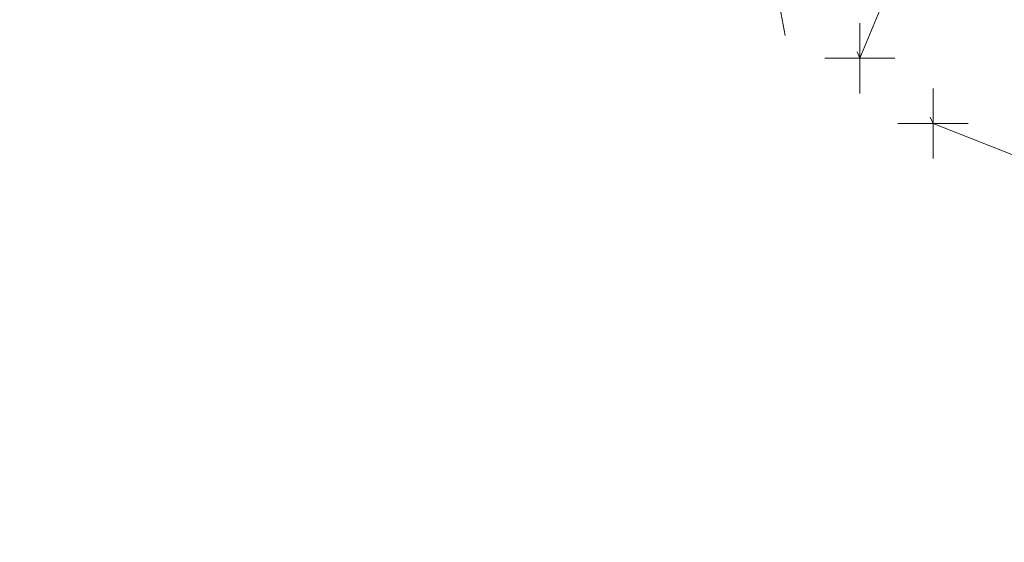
# Model space of a CAD drawing. Extents: x 413123 to 1465301, y 377724 to 504150.
# Tile 26 of 256: x 1463254.85 to 1463268.89, y 433182.58 to 433190.04. Entities that reach past the tile are written whole.
import ezdxf

# ---------------------------------------------------------------- set-up
doc = ezdxf.new("R2010")
doc.units = 0
doc.header["$MEASUREMENT"] = 0
for name, pattern in [('DGN Style 1', [8.732639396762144, 0.01453018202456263, -8.71810921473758]), ('DGN Style 3', [20.34225483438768, 14.53018202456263, -5.812072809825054]), ('DGN Style 5', [10.171127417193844, 4.35905460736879, -5.812072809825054])]:
    doc.linetypes.add(name, pattern=pattern)
for name, color, linetype, lineweight in [('DT_X_Contour_Minor', 136, 'DGN Style 3', 0), ('DT_X_Terrain_Ground_Line', 92, 'DGN Style 3', 13), ('PM_X_Parking_Lot_Stall', 7, 'DGN Style 5', 0), ('PV_X_Curb', 120, 'DGN Style 1', 0), ('PV_X_EOP', 7, 'DGN Style 3', 0)]:
    doc.layers.add(name, color=color, linetype=linetype, lineweight=lineweight)
doc.layers.add('SV_Observation (Construction)', color=97, linetype='DGN Style 1', lineweight=0, transparency=0.9)
doc.layers.add('SV_X_Shot_Marker (Construction)', color=40, linetype='Continuous', lineweight=0, transparency=0.5)

# ---------------------------------------------------------------- blocks, each defined once
blk = doc.blocks.new('SVPT_2520')
at = {"layer": 'SV_X_Shot_Marker (Construction)', "transparency": 33554495}
for p, q in [((0, 0.02499999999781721), (0, -0.02500000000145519)), ((-0.02499999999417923, 0), (0.02500000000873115, 0))]:
    blk.add_line(p, q, dxfattribs=at)
blk.add_point((0, 0), dxfattribs=at)
blk = doc.blocks.new('SVPT_2522')
at = {"layer": 'SV_X_Shot_Marker (Construction)', "transparency": 33554495}
for p, q in [((1.455191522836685e-11, 0.02500000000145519), (1.455191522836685e-11, -0.02499999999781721)), ((-0.02499999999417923, 0), (0.02500000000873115, 0))]:
    blk.add_line(p, q, dxfattribs=at)
blk.add_point((1.455191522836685e-11, 0), dxfattribs=at)
blk = doc.blocks.new('*U5554', base_point=(1463158.719041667, 433438.2508333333, 579.5851666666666))
at = {"layer": 'DT_X_Contour_Minor', "elevation": 572.9999999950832, "flags": 128}
blk.add_lwpolyline([(1463265.762864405, 433189.8143797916), (1463265.64426718, 433190.4467499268), (1463265.583915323, 433190.6408740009), (1463265.453687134, 433190.9522304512), (1463265.253582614, 433191.3808192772), (1463264.983601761, 433191.9266404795), (1463264.170484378, 433193.53847352), (1463263.87303256, 433194.0847661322), (1463263.590515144, 433194.514769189), (1463263.322932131, 433194.8284826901), (1463263.07028352, 433195.0259066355), (1463261.926103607, 433195.6758760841), (1463261.220325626, 433196.232922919), (1463261.076023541, 433196.3563556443), (1463260.945593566, 433196.4879194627), (1463260.829035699, 433196.6276143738), (1463260.726349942, 433196.7754403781), (1463260.279517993, 433197.4842676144), (1463259.135237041, 433198.8223712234), (1463258.917063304, 433199.070539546), (1463258.752948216, 433199.2415715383), (1463258.642891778, 433199.3354672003), (1463258.586893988, 433199.3522265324), (1463258.509644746, 433199.2940696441), (1463258.463970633, 433199.2572973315), (1463258.384885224, 433199.1905980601), (1463258.272388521, 433199.0939718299), (1463258.126480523, 433198.9674186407), (1463257.367616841, 433198.3070075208), (1463256.813684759, 433198.5532302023), (1463256.500481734, 433198.6440860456), (1463255.798272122, 433198.8111295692), (1463254.707055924, 433199.054360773), (1463253.226833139, 433199.373779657), (1463245.411444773, 433201.0421723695)], dxfattribs=at)

msp = doc.modelspace()

# ---------------------------------------------------------------- linework, layer by layer
at = {"layer": 'PM_X_Parking_Lot_Stall', "extrusion": (0.01678345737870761, -0.006665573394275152, 0.9998369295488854), "elevation": 22244.0937202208, "flags": 128}
msp.add_lwpolyline([(942702.5236359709, -1199842.76987519), (942702.5236359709, -1199858.905520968)], dxfattribs=at)
at = {"layer": 'PV_X_Curb'}
msp.add_open_spline([(1463694.730807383, 433042.1012902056, 573.2000085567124), (1463688.122071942, 433044.6665198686, 573.2117681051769), (1463681.5133365, 433047.2317495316, 573.2235276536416), (1463674.904601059, 433049.7969791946, 573.2352872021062), (1463669.906627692, 433051.7384291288, 573.2422034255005), (1463664.908654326, 433053.679879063, 573.249119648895), (1463659.910680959, 433055.6213289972, 573.2560358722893), (1463659.31440991, 433055.8530469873, 573.3282538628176), (1463658.718138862, 433056.0847649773, 573.400471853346), (1463658.121867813, 433056.3164829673, 573.4726898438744), (1463656.811811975, 433056.8455353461, 573.4691755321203), (1463655.501756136, 433057.3745877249, 573.4656612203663), (1463654.191700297, 433057.9036401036, 573.4621469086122), (1463647.078403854, 433060.7016199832, 573.4311409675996), (1463639.965107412, 433063.4995998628, 573.4001350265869), (1463632.851810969, 433066.2975797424, 573.3691290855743), (1463626.603526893, 433068.7760307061, 573.3262890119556), (1463620.355242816, 433071.25448167, 573.2834489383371), (1463614.10695874, 433073.7329326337, 573.2406088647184), (1463606.821724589, 433076.5483492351, 573.1778320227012), (1463599.536490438, 433079.3637658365, 573.1150551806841), (1463592.251256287, 433082.1791824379, 573.052278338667), (1463585.048675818, 433085.0513616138, 572.9767093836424), (1463577.846095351, 433087.9235407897, 572.901140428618), (1463570.643514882, 433090.7957199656, 572.8255714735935), (1463568.520856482, 433091.6009161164, 572.8136526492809), (1463566.398198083, 433092.4061122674, 572.8017338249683), (1463564.275539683, 433093.2113084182, 572.7898150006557), (1463563.658286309, 433093.4932407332, 572.723361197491), (1463563.041032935, 433093.7751730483, 572.6569073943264), (1463562.423779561, 433094.0571053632, 572.5904535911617), (1463557.897842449, 433095.8076798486, 572.5495712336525), (1463553.371905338, 433097.5582543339, 572.5086888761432), (1463548.845968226, 433099.3088288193, 572.4678065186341), (1463541.746736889, 433102.0973839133, 572.4116307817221), (1463534.647505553, 433104.8859390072, 572.3554550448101), (1463527.548274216, 433107.6744941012, 572.2992793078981), (1463527.099574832, 433107.8541490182, 572.3819727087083), (1463526.650875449, 433108.0338039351, 572.4646661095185), (1463526.202176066, 433108.2134588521, 572.5473595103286), (1463518.442801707, 433111.2934591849, 572.5872886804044), (1463510.683427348, 433114.3734595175, 572.6272178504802), (1463502.924052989, 433117.4534598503, 572.6671470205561), (1463495.101662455, 433120.5759616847, 572.6180249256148), (1463487.279271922, 433123.6984635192, 572.5689028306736), (1463479.456881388, 433126.8209653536, 572.5197807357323), (1463474.540841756, 433128.7396558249, 572.5305568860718), (1463469.624802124, 433130.6583462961, 572.5413330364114), (1463464.708762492, 433132.5770367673, 572.5521091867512), (1463464.15178183, 433132.7738995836, 572.4839343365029), (1463463.594801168, 433132.9707623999, 572.4157594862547), (1463463.037820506, 433133.1676252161, 572.3475846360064), (1463455.395093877, 433136.1460172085, 572.2965798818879), (1463447.752367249, 433139.1244092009, 572.2455751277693), (1463440.10964062, 433142.1028011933, 572.1945703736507), (1463439.463345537, 433142.3911085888, 572.2249332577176), (1463438.817050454, 433142.6794159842, 572.2552961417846), (1463438.170755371, 433142.9677233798, 572.2856590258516), (1463431.589276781, 433145.5431962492, 572.3185177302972), (1463425.007798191, 433148.1186691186, 572.351376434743), (1463418.4263196, 433150.6941419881, 572.3842351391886), (1463413.565512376, 433152.6091060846, 572.3506952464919), (1463408.704705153, 433154.5240701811, 572.3171553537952), (1463403.843897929, 433156.4390342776, 572.2836154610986), (1463402.295983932, 433157.0721267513, 572.2966227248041), (1463400.748069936, 433157.7052192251, 572.3096299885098), (1463399.20015594, 433158.3383116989, 572.3226372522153), (1463398.571326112, 433158.6030358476, 572.2531442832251), (1463397.942496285, 433158.8677599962, 572.1836513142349), (1463397.313666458, 433159.1324841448, 572.1141583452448), (1463389.499427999, 433162.1494767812, 572.1431257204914), (1463381.68518954, 433165.1664694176, 572.172093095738), (1463373.87095108, 433168.1834620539, 572.2010604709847), (1463373.202610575, 433168.4242856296, 572.2485422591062), (1463372.53427007, 433168.6651092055, 572.2960240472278), (1463371.865929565, 433168.9059327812, 572.3435058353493), (1463366.852918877, 433170.8940812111, 572.309207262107), (1463361.839908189, 433172.882229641, 572.2749086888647), (1463356.826897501, 433174.8703780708, 572.2406101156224), (1463350.263613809, 433177.4130764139, 572.2105829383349), (1463343.700330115, 433179.955774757, 572.1805557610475), (1463337.137046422, 433182.4984731, 572.1505285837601), (1463332.732110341, 433184.1753668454, 572.1399057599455), (1463328.327174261, 433185.8522605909, 572.129282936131), (1463323.922238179, 433187.5291543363, 572.1186601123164), (1463323.550514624, 433187.6736224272, 572.0672464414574), (1463323.17879107, 433187.8180905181, 572.0158327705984), (1463322.807067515, 433187.9625586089, 571.9644190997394), (1463314.242457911, 433191.4677850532, 571.9189611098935), (1463305.677848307, 433194.9730114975, 571.8735031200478), (1463297.113238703, 433198.4782379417, 571.8280451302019), (1463296.447798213, 433198.6498683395, 571.8729159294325), (1463295.782357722, 433198.8214987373, 571.917786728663), (1463295.116917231, 433198.9931291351, 571.9626575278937), (1463288.43623397, 433201.6173953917, 571.9595616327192), (1463281.755550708, 433204.2416616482, 571.9564657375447), (1463275.074867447, 433206.8659279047, 571.9533698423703), (1463270.698621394, 433208.5836220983, 571.955071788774), (1463266.322375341, 433210.3013162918, 571.9567737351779), (1463261.946129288, 433212.0190104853, 571.9584756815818), (1463261.255964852, 433212.2907585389, 571.8814296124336), (1463260.565800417, 433212.5625065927, 571.8043835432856), (1463259.875635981, 433212.8342546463, 571.7273374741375), (1463253.221984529, 433215.4661261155, 571.684237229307), (1463246.568333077, 433218.0979975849, 571.6411369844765), (1463239.914681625, 433220.7298690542, 571.5980367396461), (1463232.697418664, 433223.5591135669, 571.584901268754), (1463225.480155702, 433226.3883580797, 571.5717657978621), (1463218.262892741, 433229.2176025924, 571.5586303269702), (1463212.689928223, 433231.3845503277, 571.501804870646), (1463207.116963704, 433233.5514980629, 571.4449794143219), (1463201.543999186, 433235.7184457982, 571.3881539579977), (1463197.702392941, 433237.2969398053, 571.3824755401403), (1463193.860786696, 433238.8754338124, 571.376797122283), (1463190.01918045, 433240.4539278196, 571.3711187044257), (1463189.420555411, 433240.6641899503, 571.4587546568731), (1463188.821930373, 433240.874452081, 571.5463906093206), (1463188.223305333, 433241.0847142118, 571.6340265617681), (1463185.054584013, 433242.3131517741, 571.6250500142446), (1463181.885862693, 433243.5415893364, 571.6160734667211), (1463178.717141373, 433244.7700268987, 571.6070969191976), (1463171.181422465, 433247.7347391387, 571.5342143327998), (1463163.645703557, 433250.6994513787, 571.4613317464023), (1463156.10998465, 433253.6641636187, 571.3884491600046), (1463148.761307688, 433256.5197229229, 571.322577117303), (1463141.412630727, 433259.3752822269, 571.2567050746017), (1463134.063953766, 433262.2308415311, 571.1908330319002), (1463126.984343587, 433264.9936274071, 571.2120531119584), (1463119.904733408, 433267.756413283, 571.2332731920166), (1463112.82512323, 433270.519199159, 571.2544932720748), (1463106.948373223, 433272.8554993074, 571.272380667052), (1463101.071623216, 433275.1917994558, 571.290268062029), (1463095.19487321, 433277.5280996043, 571.3081554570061), (1463087.382378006, 433280.5556578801, 571.2445784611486), (1463079.569882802, 433283.583216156, 571.1810014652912), (1463071.757387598, 433286.6107744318, 571.1174244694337), (1463067.011834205, 433288.4980060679, 571.0790224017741), (1463062.266280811, 433290.385237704, 571.0406203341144), (1463057.520727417, 433292.27246934, 571.0022182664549), (1463052.596696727, 433294.1302708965, 570.9741905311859), (1463047.672666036, 433295.988072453, 570.946162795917), (1463042.748635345, 433297.8458740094, 570.9181350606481), (1463040.996474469, 433298.028892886, 570.6600759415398), (1463037.884741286, 433298.0614564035, 570.3732611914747), (1463033.533792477, 433297.4811137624, 570.213053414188), (1463028.578927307, 433295.8351240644, 570.8846791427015), (1463025.750437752, 433293.3300609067, 570.5443428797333), (1463024.222435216, 433291.00068514, 570.5092220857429), (1463023.412434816, 433289.7658735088, 570.490604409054), (1463022.602434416, 433288.5310618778, 570.4719867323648), (1463021.792434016, 433287.2962502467, 570.4533690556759), (1463021.001432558, 433285.3732457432, 570.5012869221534), (1463020.2104311, 433283.4502412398, 570.549204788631), (1463019.419429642, 433281.5272367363, 570.5971226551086), (1463018.531487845, 433279.3825151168, 570.6481372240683), (1463017.643546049, 433277.2377934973, 570.6991517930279), (1463016.755604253, 433275.0930718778, 570.7501663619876), (1463014.741467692, 433270.0950215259, 570.9656913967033), (1463012.727331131, 433265.096971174, 571.181216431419), (1463010.71319457, 433260.0989208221, 571.3967414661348)], degree=3, knots=[0, 0, 0, 0, 0.01923076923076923, 0.01923076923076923, 0.01923076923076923, 0.03846153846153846, 0.03846153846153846, 0.03846153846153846, 0.05769230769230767, 0.05769230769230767, 0.05769230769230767, 0.07692307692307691, 0.07692307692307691, 0.07692307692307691, 0.09615384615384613, 0.09615384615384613, 0.09615384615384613, 0.1153846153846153, 0.1153846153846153, 0.1153846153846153, 0.1346153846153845, 0.1346153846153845, 0.1346153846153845, 0.1538461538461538, 0.1538461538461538, 0.1538461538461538, 0.1730769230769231, 0.1730769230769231, 0.1730769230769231, 0.1923076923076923, 0.1923076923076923, 0.1923076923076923, 0.2115384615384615, 0.2115384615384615, 0.2115384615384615, 0.2307692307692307, 0.2307692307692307, 0.2307692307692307, 0.25, 0.25, 0.25, 0.269230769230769, 0.269230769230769, 0.269230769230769, 0.2884615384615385, 0.2884615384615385, 0.2884615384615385, 0.3076923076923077, 0.3076923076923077, 0.3076923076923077, 0.3269230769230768, 0.3269230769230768, 0.3269230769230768, 0.3461538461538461, 0.3461538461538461, 0.3461538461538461, 0.3653846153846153, 0.3653846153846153, 0.3653846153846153, 0.3846153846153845, 0.3846153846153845, 0.3846153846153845, 0.4038461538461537, 0.4038461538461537, 0.4038461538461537, 0.423076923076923, 0.423076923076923, 0.423076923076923, 0.4423076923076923, 0.4423076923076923, 0.4423076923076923, 0.4615384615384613, 0.4615384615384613, 0.4615384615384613, 0.4807692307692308, 0.4807692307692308, 0.4807692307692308, 0.5, 0.5, 0.5, 0.5192307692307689, 0.5192307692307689, 0.5192307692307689, 0.538461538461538, 0.538461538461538, 0.538461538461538, 0.5576923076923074, 0.5576923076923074, 0.5576923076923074, 0.576923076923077, 0.576923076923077, 0.576923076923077, 0.5961538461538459, 0.5961538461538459, 0.5961538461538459, 0.6153846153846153, 0.6153846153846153, 0.6153846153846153, 0.6346153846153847, 0.6346153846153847, 0.6346153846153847, 0.6538461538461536, 0.6538461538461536, 0.6538461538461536, 0.673076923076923, 0.673076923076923, 0.673076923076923, 0.6923076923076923, 0.6923076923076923, 0.6923076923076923, 0.7115384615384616, 0.7115384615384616, 0.7115384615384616, 0.7307692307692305, 0.7307692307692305, 0.7307692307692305, 0.7499999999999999, 0.7499999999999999, 0.7499999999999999, 0.7692307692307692, 0.7692307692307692, 0.7692307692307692, 0.7884615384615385, 0.7884615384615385, 0.7884615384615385, 0.8076923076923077, 0.8076923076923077, 0.8076923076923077, 0.826923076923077, 0.826923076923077, 0.826923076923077, 0.846153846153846, 0.846153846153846, 0.846153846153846, 0.8653846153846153, 0.8653846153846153, 0.8653846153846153, 0.8846153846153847, 0.8846153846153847, 0.8846153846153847, 0.9038461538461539, 0.9038461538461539, 0.9038461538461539, 0.9087225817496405, 0.9125585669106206, 0.9159702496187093, 0.9230769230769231, 0.9230769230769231, 0.9230769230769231, 0.9423076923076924, 0.9423076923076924, 0.9423076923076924, 0.9615384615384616, 0.9615384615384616, 0.9615384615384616, 0.9807692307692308, 0.9807692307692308, 0.9807692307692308, 1, 1, 1, 1], dxfattribs=at)
at = {"layer": 'PV_X_EOP', "extrusion": (0.02878005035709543, 0.06915143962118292, 0.9971909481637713), "elevation": 72639.92111523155, "flags": 128}
msp.add_lwpolyline([(-1184488.492215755, -959434.0637012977), (-1184488.492215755, -959446.3867634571)], dxfattribs=at)
at = {"layer": 'PV_X_EOP'}
msp.add_open_spline([(1463695.37345491, 433042.3269481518, 573.2056029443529), (1463695.118355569, 433042.4173281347, 573.1929567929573), (1463694.863256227, 433042.5077081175, 573.1803106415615), (1463694.608156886, 433042.5980881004, 573.1676644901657), (1463688.127196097, 433045.133574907, 573.1638691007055), (1463681.646235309, 433047.6690617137, 573.1600737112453), (1463675.165274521, 433050.2045485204, 573.1562783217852), (1463668.255959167, 433052.9440202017, 573.1540820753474), (1463661.346643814, 433055.6834918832, 573.1518858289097), (1463654.437328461, 433058.4229635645, 573.149689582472), (1463647.338400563, 433061.2071824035, 573.1301154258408), (1463640.239472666, 433063.9914012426, 573.1105412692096), (1463633.140544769, 433066.7756200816, 573.0909671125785), (1463626.823799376, 433069.2202639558, 573.0453158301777), (1463620.507053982, 433071.6649078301, 572.999664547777), (1463614.190308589, 433074.1095517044, 572.9540132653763), (1463606.930945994, 433076.9629614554, 572.8967218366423), (1463599.671583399, 433079.8163712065, 572.8394304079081), (1463592.412220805, 433082.6697809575, 572.7821389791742), (1463585.208613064, 433085.5359198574, 572.7224006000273), (1463578.005005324, 433088.4020587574, 572.6626622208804), (1463570.801397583, 433091.2681976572, 572.6029238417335), (1463563.539543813, 433094.1288766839, 572.5195568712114), (1463556.277690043, 433096.9895557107, 572.4361899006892), (1463549.015836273, 433099.8502347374, 572.3528229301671), (1463541.464235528, 433102.896740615, 572.3143753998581), (1463533.912634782, 433105.9432464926, 572.2759278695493), (1463526.361034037, 433108.9897523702, 572.2374803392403), (1463524.510466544, 433109.6486739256, 572.222419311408), (1463522.659899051, 433110.307595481, 572.2073582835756), (1463520.809331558, 433110.9665170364, 572.1922972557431), (1463520.996148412, 433111.478044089, 572.2051758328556), (1463521.182965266, 433111.9895711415, 572.2180544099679), (1463521.36978212, 433112.5010981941, 572.2309329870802), (1463520.520611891, 433112.8412018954, 572.2365752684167), (1463519.671441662, 433113.1813055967, 572.2422175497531), (1463518.822271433, 433113.5214092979, 572.2478598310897), (1463518.644435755, 433113.0349413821, 572.2388127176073), (1463518.466600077, 433112.5484734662, 572.229765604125), (1463518.288764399, 433112.0620055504, 572.2207184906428), (1463514.835464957, 433113.4033588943, 572.2367800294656), (1463511.382165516, 433114.7447122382, 572.2528415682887), (1463507.928866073, 433116.0860655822, 572.2689031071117), (1463493.594865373, 433121.7420238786, 572.2482959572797), (1463479.260864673, 433127.3979821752, 572.2276888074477), (1463464.926863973, 433133.0539404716, 572.2070816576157), (1463449.455525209, 433139.0728186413, 572.1640707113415), (1463433.984186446, 433145.0916968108, 572.1210597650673), (1463418.512847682, 433151.1105749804, 572.0780488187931), (1463413.328996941, 433153.1553309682, 572.0135393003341), (1463408.145146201, 433155.200086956, 571.9490297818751), (1463402.961295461, 433157.2448429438, 571.8845202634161), (1463403.132465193, 433157.7716799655, 571.9190447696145), (1463403.303634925, 433158.2985169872, 571.953569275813), (1463403.474804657, 433158.825354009, 571.9880937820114), (1463402.600267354, 433159.1613721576, 571.9863420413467), (1463401.725730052, 433159.4973903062, 571.984590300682), (1463400.851192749, 433159.8334084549, 571.9828385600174), (1463400.653049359, 433159.3552482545, 571.9439093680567), (1463400.454905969, 433158.8770880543, 571.9049801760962), (1463400.256762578, 433158.3989278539, 571.8660509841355), (1463399.322085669, 433158.774478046, 571.9116587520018), (1463398.387408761, 433159.150028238, 571.9572665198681), (1463397.452731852, 433159.5255784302, 572.0028742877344), (1463389.04126259, 433162.8168634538, 571.9920574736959), (1463380.629793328, 433166.1081484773, 571.9812406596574), (1463372.218324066, 433169.3994335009, 571.9704238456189), (1463367.156032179, 433171.3851717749, 571.9528553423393), (1463362.093740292, 433173.370910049, 571.9352868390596), (1463357.031448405, 433175.3566483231, 571.91771833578), (1463350.485608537, 433177.9162151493, 571.9032139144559), (1463343.93976867, 433180.4757819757, 571.8887094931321), (1463337.393928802, 433183.0353488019, 571.8742050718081), (1463332.955818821, 433184.7683232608, 571.8612483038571), (1463328.517708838, 433186.5012977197, 571.8482915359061), (1463324.079598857, 433188.2342721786, 571.835334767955), (1463307.834725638, 433194.592922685, 571.7755947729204), (1463291.58985242, 433200.9515731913, 571.7158547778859), (1463275.344979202, 433207.3102236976, 571.6561147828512), (1463270.255842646, 433209.3105723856, 571.6395679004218), (1463265.16670609, 433211.3109210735, 571.6230210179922), (1463260.077569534, 433213.3112697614, 571.6064741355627), (1463253.452444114, 433215.9179517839, 571.5595870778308), (1463246.827318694, 433218.5246338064, 571.5127000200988), (1463240.202193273, 433221.1313158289, 571.4658129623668), (1463232.962477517, 433223.9732301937, 571.4532933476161), (1463225.722761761, 433226.8151445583, 571.4407737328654), (1463218.483046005, 433229.6570589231, 571.4282541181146), (1463212.90690448, 433231.8646312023, 571.4088467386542), (1463207.330762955, 433234.0722034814, 571.3894393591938), (1463201.754621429, 433236.2797757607, 571.3700319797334), (1463194.142429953, 433239.2572758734, 571.3409586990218), (1463186.530238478, 433242.2347759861, 571.3118854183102), (1463178.918047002, 433245.2122760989, 571.2828121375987), (1463169.428496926, 433248.9128530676, 571.1919051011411), (1463159.93894685, 433252.6134300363, 571.1009980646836), (1463150.449396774, 433256.314007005, 571.0100910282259), (1463145.077359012, 433258.4557943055, 570.9673048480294), (1463139.70532125, 433260.5975816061, 570.9245186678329), (1463134.333283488, 433262.7393689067, 570.8817324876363), (1463132.297653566, 433263.5246301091, 570.8037126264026), (1463130.262023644, 433264.3098913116, 570.7256927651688), (1463128.226393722, 433265.0951525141, 570.6476729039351), (1463128.413443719, 433265.4813551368, 570.6980714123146), (1463128.600493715, 433265.8675577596, 570.748469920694), (1463128.787543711, 433266.2537603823, 570.7988684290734), (1463127.919822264, 433266.676285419, 570.7925938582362), (1463127.052100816, 433267.0988104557, 570.786319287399), (1463126.184379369, 433267.5213354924, 570.7800447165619), (1463126.004706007, 433267.0870623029, 570.7088488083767), (1463125.825032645, 433266.6527891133, 570.6376529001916), (1463125.645359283, 433266.2185159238, 570.5664569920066), (1463121.458270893, 433267.8591123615, 570.6667666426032), (1463117.271182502, 433269.4997087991, 570.7670762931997), (1463113.084094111, 433271.1403052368, 570.8673859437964), (1463107.189564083, 433273.4271367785, 570.8747985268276), (1463101.295034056, 433275.7139683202, 570.8822111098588), (1463095.400504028, 433278.0007998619, 570.88962369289), (1463087.576983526, 433281.0591137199, 570.8606773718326), (1463079.753463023, 433284.117427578, 570.8317310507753), (1463071.92994252, 433287.175741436, 570.8027847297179), (1463067.216062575, 433289.0371870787, 570.7609532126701), (1463062.502182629, 433290.8986327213, 570.7191216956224), (1463057.788302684, 433292.7600783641, 570.6772901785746), (1463055.438489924, 433293.6549933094, 570.597871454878), (1463053.088677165, 433294.5499082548, 570.5184527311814), (1463050.738864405, 433295.4448232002, 570.4390340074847), (1463050.919405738, 433295.974786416, 570.493206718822), (1463051.099947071, 433296.5047496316, 570.547379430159), (1463051.280488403, 433297.0347128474, 570.6015521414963), (1463050.479713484, 433297.3478403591, 570.5996470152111), (1463049.678938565, 433297.660967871, 570.5977418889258), (1463048.878163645, 433297.9740953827, 570.5958367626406), (1463048.616684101, 433297.4827268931, 570.554312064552), (1463048.355204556, 433296.9913584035, 570.5127873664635), (1463048.093725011, 433296.499989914, 570.471262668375), (1463046.16244202, 433297.1796919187, 570.4532430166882), (1463044.231159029, 433297.8593939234, 570.4352233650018), (1463042.299876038, 433298.5390959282, 570.4172037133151), (1463040.683227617, 433298.6270722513, 570.3881765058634), (1463037.665619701, 433298.5647521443, 570.3323767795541), (1463033.387011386, 433297.9238663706, 570.2772123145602), (1463028.240821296, 433296.3164198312, 570.1397972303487), (1463025.314393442, 433293.7317706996, 570.0019896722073), (1463023.773730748, 433291.3674614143, 569.9858104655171), (1463022.862373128, 433289.9688870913, 569.9762398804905), (1463021.951015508, 433288.5703127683, 569.966669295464), (1463021.039657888, 433287.1717384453, 569.9570987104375)], degree=3, knots=[0, 0, 0, 0, 0.02083333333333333, 0.02083333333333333, 0.02083333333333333, 0.04166666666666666, 0.04166666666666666, 0.04166666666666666, 0.06249999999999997, 0.06249999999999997, 0.06249999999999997, 0.08333333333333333, 0.08333333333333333, 0.08333333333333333, 0.1041666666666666, 0.1041666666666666, 0.1041666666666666, 0.1249999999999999, 0.1249999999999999, 0.1249999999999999, 0.1458333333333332, 0.1458333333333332, 0.1458333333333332, 0.1666666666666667, 0.1666666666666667, 0.1666666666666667, 0.1875, 0.1875, 0.1875, 0.2083333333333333, 0.2083333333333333, 0.2083333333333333, 0.2291666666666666, 0.2291666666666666, 0.2291666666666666, 0.2499999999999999, 0.2499999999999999, 0.2499999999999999, 0.2708333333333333, 0.2708333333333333, 0.2708333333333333, 0.2916666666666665, 0.2916666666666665, 0.2916666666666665, 0.3125, 0.3125, 0.3125, 0.3333333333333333, 0.3333333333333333, 0.3333333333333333, 0.3541666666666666, 0.3541666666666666, 0.3541666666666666, 0.375, 0.375, 0.375, 0.3958333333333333, 0.3958333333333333, 0.3958333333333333, 0.4166666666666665, 0.4166666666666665, 0.4166666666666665, 0.4374999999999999, 0.4374999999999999, 0.4374999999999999, 0.4583333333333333, 0.4583333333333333, 0.4583333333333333, 0.4791666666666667, 0.4791666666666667, 0.4791666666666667, 0.4999999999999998, 0.4999999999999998, 0.4999999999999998, 0.5208333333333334, 0.5208333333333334, 0.5208333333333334, 0.5416666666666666, 0.5416666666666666, 0.5416666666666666, 0.5624999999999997, 0.5624999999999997, 0.5624999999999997, 0.5833333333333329, 0.5833333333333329, 0.5833333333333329, 0.6041666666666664, 0.6041666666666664, 0.6041666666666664, 0.625, 0.625, 0.625, 0.6458333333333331, 0.6458333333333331, 0.6458333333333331, 0.6666666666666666, 0.6666666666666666, 0.6666666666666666, 0.6875, 0.6875, 0.6875, 0.7083333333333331, 0.7083333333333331, 0.7083333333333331, 0.7291666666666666, 0.7291666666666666, 0.7291666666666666, 0.75, 0.75, 0.75, 0.7708333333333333, 0.7708333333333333, 0.7708333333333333, 0.7916666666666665, 0.7916666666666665, 0.7916666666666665, 0.8125, 0.8125, 0.8125, 0.8333333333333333, 0.8333333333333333, 0.8333333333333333, 0.8541666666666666, 0.8541666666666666, 0.8541666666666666, 0.875, 0.875, 0.875, 0.8958333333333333, 0.8958333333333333, 0.8958333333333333, 0.9166666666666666, 0.9166666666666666, 0.9166666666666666, 0.9375, 0.9375, 0.9375, 0.9583333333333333, 0.9583333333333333, 0.9583333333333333, 0.9631710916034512, 0.9674286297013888, 0.9713421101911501, 0.9791666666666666, 0.9791666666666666, 0.9791666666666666, 1, 1, 1, 1], dxfattribs=at)
at = {"layer": 'SV_Observation (Construction)', "transparency": 33554434}
for p in [(1463267.871775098, 433188.5586711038, 572.9433221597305), (1463266.827545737, 433189.4874550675, 572.9609232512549)]:
    msp.add_line(p, (1463260.25624, 433205.5898700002, 572.09), dxfattribs=at)

# ---------------------------------------------------------------- block references
at = {"layer": 'DT_X_Terrain_Ground_Line'}
msp.add_blockref('*U5554', (1463158.719041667, 433438.2508333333, 579.5851666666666), dxfattribs=at)
at = {"layer": 'SV_X_Shot_Marker (Construction)', "transparency": 33554495, "xscale": 20, "yscale": 20, "zscale": 20}
for name, p in [('SVPT_2522', (1463266.827545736, 433189.4874550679, 572.960923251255)), ('SVPT_2520', (1463267.871775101, 433188.5586711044, 572.9433221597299))]:
    msp.add_blockref(name, p, dxfattribs=at)

doc.saveas('drawing.dxf')
